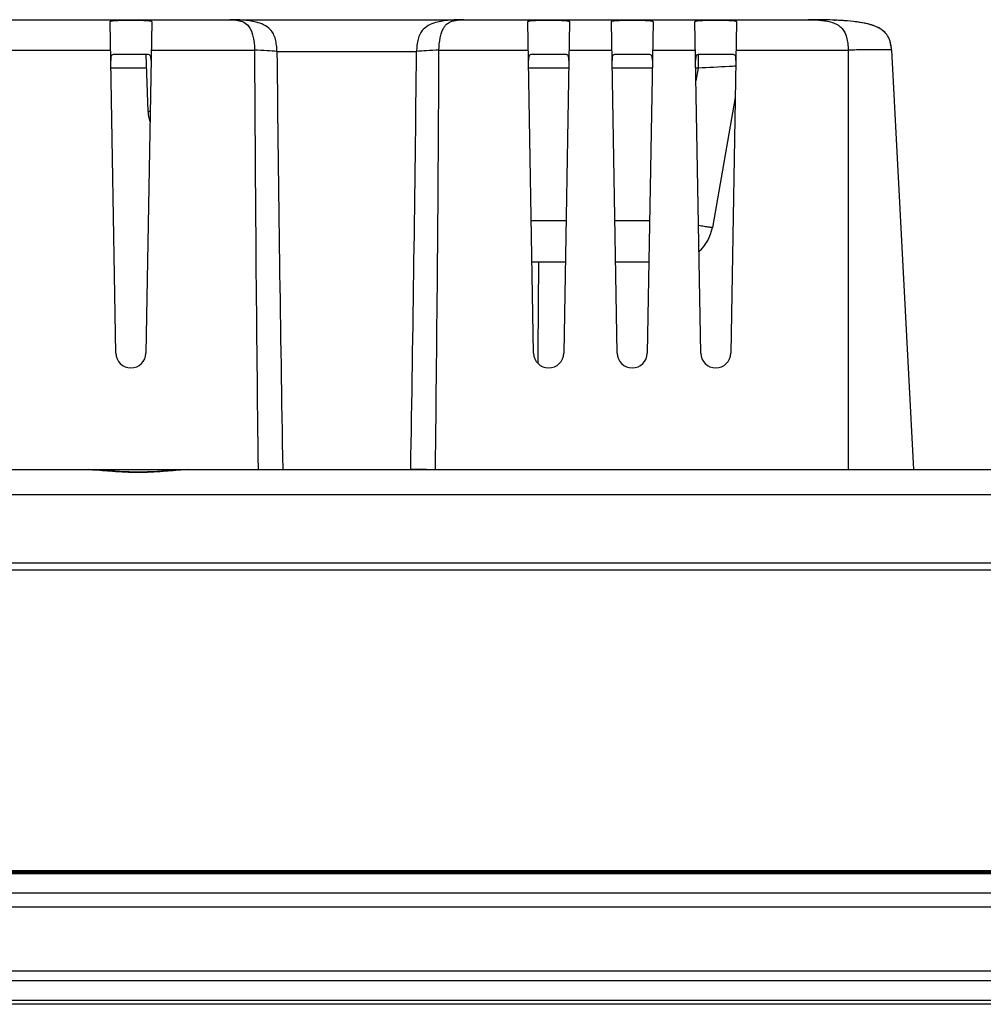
# Model space of a CAD drawing. Header units: millimetres. Extents: x 0 to 1682, y 0 to 1188.
# Tile 18 of 73: x 470 to 539, y 926 to 997. Entities that reach past the tile are written whole.
import ezdxf

# ---------------------------------------------------------------- set-up
doc = ezdxf.new("R2010")
doc.units = ezdxf.units.MM
doc.header["$LTSCALE"] = 92.51
for name, color, linetype in [('FRONT_CASE-RC15_-SHAPE', 7, 'CONTINUOUS'), ('GASKET-RT1550WD-SHAPE', 7, 'CONTINUOUS'), ('PROCESSING_MODULE_COVER-SHAPE', 7, 'CONTINUOUS'), ('REAR_CASE_15_RT1540__2024-SHAPE', 7, 'CONTINUOUS')]:
    doc.layers.add(name, color=color, linetype=linetype)

msp = doc.modelspace()

# ---------------------------------------------------------------- linework, layer by layer
at = {"layer": 'FRONT_CASE-RC15_-SHAPE', "color": 7, "linetype": 'Continuous'}
for p, q in [((372.698132, 957.046684), (609.462011, 957.046684)), ((248.862574, 932.846684), (618.262574, 932.846684)), ((256.029575, 928.24923), (611.106292, 928.24923)), ((256.032956, 927.564795), (611.092192, 927.564795)), ((615.6141, 925.846684), (251.511048, 925.846684)), ((611.092192, 926.127342), (256.032956, 926.127342))]:
    msp.add_line(p, q, dxfattribs=at)
at = {"layer": 'GASKET-RT1550WD-SHAPE', "color": 7, "linetype": 'Continuous'}
for p, q in [((253.609365, 935.375241), (613.515783, 935.375241)), ((253.762574, 935.446684), (613.362574, 935.446684)), ((250.362574, 935.246684), (616.762574, 935.246684)), ((250.462574, 935.346684), (616.662574, 935.346684)), ((249.362574, 933.846684), (617.762574, 933.846684)), ((248.862574, 932.846684), (618.262574, 932.846684))]:
    msp.add_line(p, q, dxfattribs=at)
at = {"layer": 'PROCESSING_MODULE_COVER-SHAPE', "color": 7, "linetype": 'Continuous'}
for p, q in [((340.43256, 996.546684), (526.692588, 996.546684)), ((476.980388, 972.610145), (476.565108, 996.401523)), ((479.56004, 996.401523), (479.14476, 972.610145)), ((506.980388, 972.610145), (506.565108, 996.401523)), ((509.56004, 996.401523), (509.14476, 972.610145)), ((512.980388, 972.610145), (512.565108, 996.401523)), ((515.56004, 996.401523), (515.14476, 972.610145)), ((518.980388, 972.610145), (518.565108, 996.401523)), ((521.56004, 996.401523), (521.14476, 972.610145)), ((528.563145, 996.513983), (528.638193, 996.510831)), ((528.563145, 996.513983), (528.639626, 996.510762)), ((529.296364, 996.473806), (529.284196, 996.474666)), ((468.637078, 994.360699), (476.60073, 994.360699)), ((479.270115, 994.046684), (476.855033, 994.046684)), ((479.292606, 989.959435), (479.149876, 994.046684)), ((479.524417, 994.360699), (486.939866, 994.360699)), ((488.550241, 994.256081), (498.574907, 994.256081)), ((500.185281, 994.360699), (506.60073, 994.360699)), ((509.270115, 994.046684), (506.855033, 994.046684)), ((509.524417, 994.360699), (512.60073, 994.360699)), ((515.270115, 994.046684), (512.855033, 994.046684)), ((515.524417, 994.360699), (518.60073, 994.360699)), ((518.800026, 994.042604), (518.800026, 993.064136)), ((521.270115, 994.046684), (518.855033, 994.046684)), ((521.524417, 994.360699), (529.562574, 994.360699)), ((529.562574, 994.360699), (529.562574, 964.246684)), ((532.684365, 994.360699), (534.262574, 964.246684)), ((479.184187, 993.064136), (476.623362, 993.064136)), ((509.501786, 993.064136), (506.623362, 993.064136)), ((515.501786, 993.064136), (512.623362, 993.064136)), ((518.800026, 993.064136), (518.623362, 993.064136)), ((518.800026, 993.064136), (518.639275, 992.152475)), ((521.464948, 990.953709), (519.820175, 981.625739)), ((479.447593, 989.959435), (479.292606, 989.959435)), ((509.310307, 982.094326), (506.814841, 982.094326)), ((515.310307, 982.094326), (512.814841, 982.094326)), ((509.258856, 979.146684), (506.866292, 979.146684)), ((515.258856, 979.146684), (512.866292, 979.146684))]:
    msp.add_line(p, q, dxfattribs=at)
for centre, radius, start, end in [((485.159931, 992.614907), 3.931773, 86.55874285, 89.77123509), ((527.773416, 974.966718), 21.560943, 85.98197896, 86.79947761), ((528.674256, 985.046257), 11.43982, 82.69174204, 83.02949715), ((528.679008, 985.084701), 11.401083, 82.66257391, 83.02975393), ((528.775548, 985.83271), 10.646871, 82.16395629, 82.66375214), ((4550.846968, 1013.499194), 4063.952167, 180.269825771, 180.694405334), ((4802.34206, 1039.256694), 4314.026532, 180.597676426, 180.996279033), ((-3815.29638, 1039.257791), 4314.106007, 359.003724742, 359.402320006), ((-3563.909613, 1013.500751), 4064.139964, 359.305604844, 359.73016475), ((529.406753, 994.193144), 3.281892, 2.92648561, 6.66625343), ((529.676347, 994.220946), 3.010891, 5.91040356, 6.59703644), ((529.328008, 994.1875), 3.360823, 2.95404369, 5.86606794), ((481.791083, 990.046684), 2.5, 182, 199.33329387), ((516.865752, 982.146684), 3, 311.53703769, 350), ((478.062574, 972.629035), 1.082351, 181, 359), ((508.062574, 972.629035), 1.082351, 181, 359), ((514.062574, 972.629035), 1.082351, 181, 359), ((520.062574, 972.629035), 1.082351, 181, 359)]:
    msp.add_arc(centre, radius, start, end, dxfattribs=at)
msp.add_ellipse((500.562574, 1009.251096), major_axis=(0, 176.456941), ratio=0.039078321, start_param=-1.784301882, end_param=-1.742239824, dxfattribs=at)
for points, knots in [([(476.565108, 996.401523), (476.56486, 996.415739), (476.592404, 996.435933), (476.631816, 996.448733), (476.706801, 996.466447), (476.830896, 996.481038), (477.101485, 996.500531), (477.51724, 996.511139), (478.062575, 996.515523), (478.607906, 996.511139), (479.023663, 996.500531), (479.294248, 996.481038), (479.418346, 996.466447), (479.493332, 996.448734), (479.532743, 996.435933), (479.560288, 996.415739), (479.56004, 996.401523)], [0, 0, 0, 0, 0.014048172, 0.026497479, 0.043147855, 0.088998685, 0.150458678, 0.310782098, 0.499998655, 0.689220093, 0.849540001, 0.910999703, 0.9568521, 0.973502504, 0.985951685, 1, 1, 1, 1]), ([(488.550241, 994.256081), (488.546006, 994.407324), (488.529468, 994.705976), (488.457182, 995.137616), (488.315824, 995.522811), (488.047881, 995.910174), (487.614238, 996.2028), (487.086987, 996.375519), (486.591743, 996.468301), (485.966449, 996.534291), (485.503701, 996.546049), (485.197649, 996.546646)], [0, 0, 0, 0, 0.096182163, 0.189936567, 0.27726951, 0.354810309, 0.485710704, 0.600531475, 0.706144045, 0.805444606, 1, 1, 1, 1]), ([(485.395936, 996.53959), (485.695687, 996.521391), (486.77572, 996.339679), (486.923882, 995.04733), (486.939866, 994.3607)], [0, 0, 0, 0, 0.304221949, 1, 1, 1, 1]), ([(501.966434, 996.546684), (501.656653, 996.546684), (501.18904, 996.536116), (500.557558, 996.471775), (500.058564, 996.380435), (499.526976, 996.210209), (499.088059, 995.920497), (498.814047, 995.533734), (498.670081, 995.146334), (498.595954, 994.71089), (498.579196, 994.409229), (498.574907, 994.256081)], [0, 0, 0, 0, 0.195316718, 0.294510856, 0.399976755, 0.514605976, 0.64514839, 0.722445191, 0.809734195, 0.903402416, 1, 1, 1, 1]), ([(500.185281, 994.360699), (500.192157, 994.656038), (500.229003, 995.079129), (500.353983, 995.587577), (500.490052, 995.92729), (500.695555, 996.209577), (500.979596, 996.388055), (501.243984, 996.475697), (501.569996, 996.534164), (501.811113, 996.546684), (501.966434, 996.546684)], [0, 0, 0, 0, 0.270297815, 0.386153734, 0.477793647, 0.604338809, 0.697485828, 0.779926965, 0.857886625, 1, 1, 1, 1]), ([(506.565108, 996.401523), (506.56486, 996.415739), (506.592404, 996.435933), (506.631816, 996.448733), (506.706801, 996.466447), (506.830896, 996.481038), (507.101485, 996.500531), (507.51724, 996.511139), (508.062575, 996.515523), (508.607906, 996.511139), (509.023663, 996.500531), (509.294248, 996.481038), (509.418346, 996.466447), (509.493332, 996.448734), (509.532743, 996.435933), (509.560288, 996.415739), (509.56004, 996.401523)], [0, 0, 0, 0, 0.014048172, 0.026497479, 0.043147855, 0.088998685, 0.150458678, 0.310782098, 0.499998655, 0.689220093, 0.849540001, 0.910999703, 0.9568521, 0.973502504, 0.985951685, 1, 1, 1, 1]), ([(512.565108, 996.401523), (512.56486, 996.415739), (512.592404, 996.435933), (512.631816, 996.448733), (512.706801, 996.466447), (512.830896, 996.481038), (513.101485, 996.500531), (513.51724, 996.511139), (514.062575, 996.515523), (514.607906, 996.511139), (515.023663, 996.500531), (515.294248, 996.481038), (515.418346, 996.466447), (515.493332, 996.448734), (515.532743, 996.435933), (515.560288, 996.415739), (515.56004, 996.401523)], [0, 0, 0, 0, 0.014048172, 0.026497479, 0.043147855, 0.088998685, 0.150458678, 0.310782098, 0.499998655, 0.689220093, 0.849540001, 0.910999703, 0.9568521, 0.973502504, 0.985951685, 1, 1, 1, 1]), ([(518.565108, 996.401523), (518.56486, 996.415739), (518.592404, 996.435933), (518.631816, 996.448733), (518.706801, 996.466447), (518.830896, 996.481038), (519.101485, 996.500531), (519.51724, 996.511139), (520.062575, 996.515523), (520.607906, 996.511139), (521.023663, 996.500531), (521.294248, 996.481038), (521.418346, 996.466447), (521.493332, 996.448734), (521.532743, 996.435933), (521.560288, 996.415739), (521.56004, 996.401523)], [0, 0, 0, 0, 0.014048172, 0.026497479, 0.043147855, 0.088998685, 0.150458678, 0.310782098, 0.499998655, 0.689220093, 0.849540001, 0.910999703, 0.9568521, 0.973502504, 0.985951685, 1, 1, 1, 1]), ([(532.684365, 994.360699), (532.67597, 994.520893), (532.63828, 994.837401), (532.486936, 995.287758), (532.210886, 995.662736), (531.846446, 995.92833), (531.445631, 996.110885), (530.889834, 996.275274), (530.178008, 996.39811), (529.317279, 996.478503), (528.451154, 996.522119), (527.575818, 996.543418), (526.98878, 996.546684), (526.692588, 996.546684)], [0, 0, 0, 0, 0.067987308, 0.134473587, 0.199059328, 0.261807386, 0.323504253, 0.384932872, 0.506993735, 0.628923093, 0.75120651, 0.874466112, 1, 1, 1, 1]), ([(526.692588, 996.546684), (526.949139, 996.546684), (527.34604, 996.533997), (527.88376, 996.477647), (528.310151, 996.396527), (528.665692, 996.270192), (528.941527, 996.102977), (529.243719, 995.821174), (529.454319, 995.369864), (529.551305, 994.830543), (529.565514, 994.519863), (529.562574, 994.360699)], [0, 0, 0, 0, 0.182041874, 0.281411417, 0.38339089, 0.489560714, 0.546964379, 0.611193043, 0.780282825, 0.887042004, 1, 1, 1, 1]), ([(528.960306, 996.494974), (528.903945, 996.498102), (528.813054, 996.503277), (528.666763, 996.508805), (528.630595, 996.512463), (528.554508, 996.513459), (528.563145, 996.513983)], [0, 0, 0, 0, 0.425891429, 0.741115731, 0.934719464, 1, 1, 1, 1]), ([(532.666457, 994.574125), (532.633188, 994.855601), (532.51631, 995.286059), (532.140466, 995.723905), (531.781194, 995.963167), (531.38547, 996.130039), (530.83604, 996.287225), (530.41248, 996.35684), (530.129488, 996.393141)], [0, 0, 0, 0, 0.24880426, 0.373888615, 0.499057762, 0.624291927, 0.749549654, 1, 1, 1, 1]), ([(476.855033, 994.046684), (476.81421, 994.046684), (476.732335, 994.03763), (476.640965, 993.941007), (476.613936, 993.795372), (476.612466, 993.688375), (476.613531, 993.627342)], [0, 0, 0, 0, 0.220535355, 0.419078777, 0.670231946, 1, 1, 1, 1]), ([(479.511617, 993.627342), (479.512682, 993.688353), (479.511208, 993.795325), (479.484228, 993.940944), (479.392871, 994.037619), (479.310962, 994.046684), (479.270115, 994.046684)], [0, 0, 0, 0, 0.329641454, 0.58078201, 0.779338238, 1, 1, 1, 1]), ([(488.550241, 994.256081), (488.315241, 994.286949), (487.778131, 994.326726), (487.240716, 994.350507), (486.939866, 994.3607)], [0, 0, 0, 0, 0.440520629, 1, 1, 1, 1]), ([(500.185281, 994.360699), (499.884424, 994.350506), (499.347009, 994.326725), (498.809899, 994.286948), (498.574907, 994.256081)], [0, 0, 0, 0, 0.559492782, 1, 1, 1, 1]), ([(506.855033, 994.046684), (506.81421, 994.046684), (506.732335, 994.03763), (506.640965, 993.941007), (506.613936, 993.795372), (506.612466, 993.688375), (506.613531, 993.627342)], [0, 0, 0, 0, 0.220535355, 0.419078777, 0.670231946, 1, 1, 1, 1]), ([(509.511617, 993.627342), (509.512682, 993.688353), (509.511208, 993.795325), (509.484228, 993.940944), (509.392871, 994.037619), (509.310962, 994.046684), (509.270115, 994.046684)], [0, 0, 0, 0, 0.329641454, 0.58078201, 0.779338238, 1, 1, 1, 1]), ([(512.855033, 994.046684), (512.81421, 994.046684), (512.732335, 994.03763), (512.640965, 993.941007), (512.613936, 993.795372), (512.612466, 993.688375), (512.613531, 993.627342)], [0, 0, 0, 0, 0.220535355, 0.419078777, 0.670231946, 1, 1, 1, 1]), ([(515.511617, 993.627342), (515.512682, 993.688353), (515.511208, 993.795325), (515.484228, 993.940944), (515.392871, 994.037619), (515.310962, 994.046684), (515.270115, 994.046684)], [0, 0, 0, 0, 0.329641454, 0.58078201, 0.779338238, 1, 1, 1, 1]), ([(518.855033, 994.046684), (518.81421, 994.046684), (518.732335, 994.03763), (518.640965, 993.941007), (518.613936, 993.795372), (518.612466, 993.688375), (518.613531, 993.627342)], [0, 0, 0, 0, 0.220535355, 0.419078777, 0.670231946, 1, 1, 1, 1]), ([(521.511617, 993.627342), (521.512682, 993.688353), (521.511208, 993.795325), (521.484228, 993.940944), (521.392871, 994.037619), (521.310962, 994.046684), (521.270115, 994.046684)], [0, 0, 0, 0, 0.329641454, 0.58078201, 0.779338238, 1, 1, 1, 1]), ([(532.684365, 994.360699), (532.684277, 994.362388), (532.677562, 994.365114), (532.659051, 994.368845), (532.613195, 994.372935), (532.539925, 994.37648), (532.436427, 994.379498), (532.305935, 994.3818), (532.148787, 994.383443), (531.966927, 994.384403), (531.679931, 994.384811), (531.273943, 994.3835), (530.74125, 994.379303), (530.163391, 994.372221), (529.765369, 994.36509), (529.562574, 994.360699)], [0, 0, 0, 0, 0.001623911, 0.005416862, 0.02000034, 0.043896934, 0.07695785, 0.118953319, 0.169415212, 0.22781526, 0.293624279, 0.445019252, 0.61770616, 0.805202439, 1, 1, 1, 1]), ([(521.506105, 993.207963), (521.343363, 993.20045), (520.441173, 993.155582), (519.539238, 993.105801), (518.800026, 993.064136)], [0, 0, 0, 0, 0.180355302, 1, 1, 1, 1]), ([(519.820175, 981.625739), (519.819887, 981.624104), (519.811794, 981.623487), (519.800814, 981.623041), (519.778807, 981.624356), (519.735374, 981.628062), (519.660083, 981.63687), (519.547491, 981.651764), (519.404791, 981.672169), (519.233984, 981.697765), (519.03682, 981.728332), (518.896866, 981.75059), (518.82285, 981.762478)], [0, 0, 0, 0, 0.004943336, 0.017637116, 0.038433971, 0.067355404, 0.149309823, 0.262630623, 0.406111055, 0.578148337, 0.776848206, 1, 1, 1, 1]), ([(487.836235, 964.256622), (488.05615, 964.258678), (488.43333, 964.259596), (488.810587, 964.253806), (488.967695, 964.246673)], [0, 0, 0, 0, 0.583053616, 1, 1, 1, 1]), ([(499.289087, 964.256633), (499.069137, 964.258686), (498.691906, 964.259445), (498.314574, 964.254019), (498.157453, 964.246673)], [0, 0, 0, 0, 0.583057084, 1, 1, 1, 1])]:
    msp.add_open_spline(points, degree=3, knots=knots, dxfattribs=at)
at = {"layer": 'REAR_CASE_15_RT1540__2024-SHAPE', "color": 7, "linetype": 'Continuous'}
for p, q in [((261.941147, 964.246684), (605.184001, 964.246684)), ((474.950064, 964.246684), (475.00214, 964.24638)), ((482.122746, 964.246376), (481.78151, 964.235092)), ((482.122746, 964.246376), (482.175084, 964.246684)), ((263.938406, 962.456028), (603.186742, 962.456028)), ((257.689341, 957.546684), (609.435807, 957.546684))]:
    msp.add_line(p, q, dxfattribs=at)
msp.add_lwpolyline([(481.78151, 964.235092), (481.237471, 964.200311), (480.618692, 964.154596), (479.952533, 964.10991), (479.264457, 964.07664), (478.602222, 964.063512), (477.94009, 964.073963), (477.252064, 964.105308), (476.583851, 964.149087), (475.960434, 964.195124), (475.406479, 964.231848), (475.00214, 964.24638)], dxfattribs=at)
for points in [[(475.002152, 964.246374), (475.099828, 964.245248), (475.197475, 964.241389), (475.295031, 964.236409)], [(481.832066, 964.23652), (481.928887, 964.241437), (482.025797, 964.245249), (482.122736, 964.246371)]]:
    msp.add_open_spline(points, degree=3, dxfattribs=at)
msp.add_open_spline([(475.295031, 964.236409), (475.777992, 964.211757), (476.864635, 964.108716), (478.563376, 964.021513), (480.262268, 964.109603), (481.348867, 964.211981), (481.832066, 964.23652)], degree=3, knots=[0, 0, 0, 0, 0.221554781, 0.500022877, 0.778338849, 1, 1, 1, 1], dxfattribs=at)

doc.saveas('drawing.dxf')
